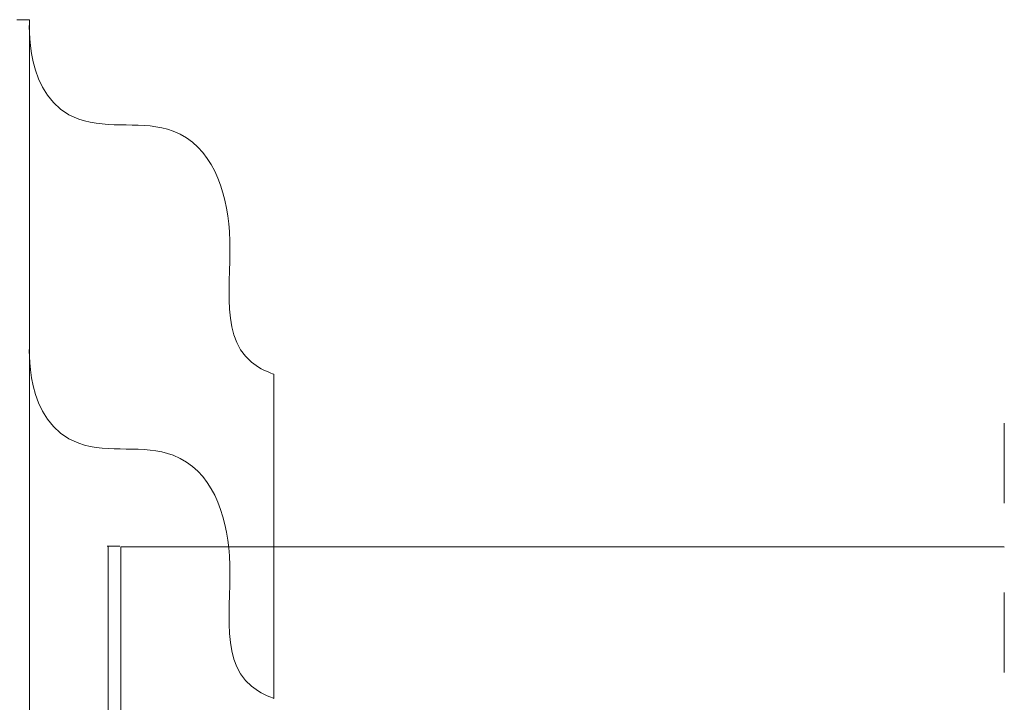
# Model space of a CAD drawing. Header units: millimetres. Extents: x 641988563 to 642234695, y 6457251462 to 6457368821.
# Tile 223 of 223: x 642226894 to 642234695, y 6457258417 to 6457263828. Entities that reach past the tile are written whole.
import ezdxf

# ---------------------------------------------------------------- set-up
doc = ezdxf.new("R2010")
doc.units = ezdxf.units.MM
doc.header["$MEASUREMENT"] = 0
doc.linetypes.add('Dot & Dashed', pattern=[1340.555525, 635, -352.777778, 0, -352.777747])
doc.layers.add('_KUU_JOONED', color=7, linetype='Continuous')

msp = doc.modelspace()

# ---------------------------------------------------------------- linework, layer by layer
at = {"color": 253, "linetype": 'Continuous', "lineweight": 13, "true_color": 0xaaaaaa}
for p, q in [((642226869.781, 6457263828.078), (642226971.781, 6457263828.078)), ((642226971.781, 6457251859.249), (642226971.781, 6457263828.078)), ((642228906.256, 6457261017.914), (642228906.256, 6457258448.771)), ((642227586.349, 6457259654.249), (642227686.349, 6457259654.249)), ((642227595.665, 6457255354.249), (642227595.665, 6457259649.249)), ((642227695.665, 6457259649.249), (642227695.665, 6457255354.249)), ((642234695.036, 6457259649.249), (642227695.665, 6457259649.249))]:
    msp.add_line(p, q, dxfattribs=at)
at = {"color": 7, "linetype": 'Dot & Dashed', "lineweight": 5}
msp.add_line((642234695.036, 6457260629.733), (642234695.036, 6457251792.994), dxfattribs=at)
at = {"layer": '_KUU_JOONED', "color": 253, "linetype": 'Continuous', "lineweight": 13, "true_color": 0xaaaaaa}
for points in [[(642226971.781, 6457263828.078), (642226971.781, 6457263828.078), (642226917.578, 6457263199.658), (642227361.86, 6457263039.958), (642227602.64, 6457262953.408), (642227871.686, 6457263035.434), (642228110.176, 6457262944.428), (642228414.412, 6457262828.334), (642228534.248, 6457262479.829), (642228555.981, 6457262148.348), (642228582.75, 6457261740.053), (642228454.328, 6457261272.852), (642228786.844, 6457261073.639), (642228843.458, 6457261039.721), (642228906.256, 6457261017.914), (642228906.256, 6457261017.914)], [(642226971.781, 6457261258.935), (642226971.781, 6457261258.935), (642226917.578, 6457260630.515), (642227361.86, 6457260470.815), (642227602.64, 6457260384.265), (642227871.686, 6457260466.291), (642228110.176, 6457260375.285), (642228414.412, 6457260259.191), (642228534.248, 6457259910.686), (642228555.981, 6457259579.205), (642228582.75, 6457259170.91), (642228454.328, 6457258703.709), (642228786.844, 6457258504.496), (642228843.458, 6457258470.578), (642228906.256, 6457258448.771), (642228906.256, 6457258448.771)]]:
    msp.add_open_spline(points, degree=3, knots=[0, 0, 0, 0, 1, 1, 1, 2, 2, 2, 3, 3, 3, 4, 4, 4, 5, 5, 5, 5], dxfattribs=at)

doc.saveas('drawing.dxf')
